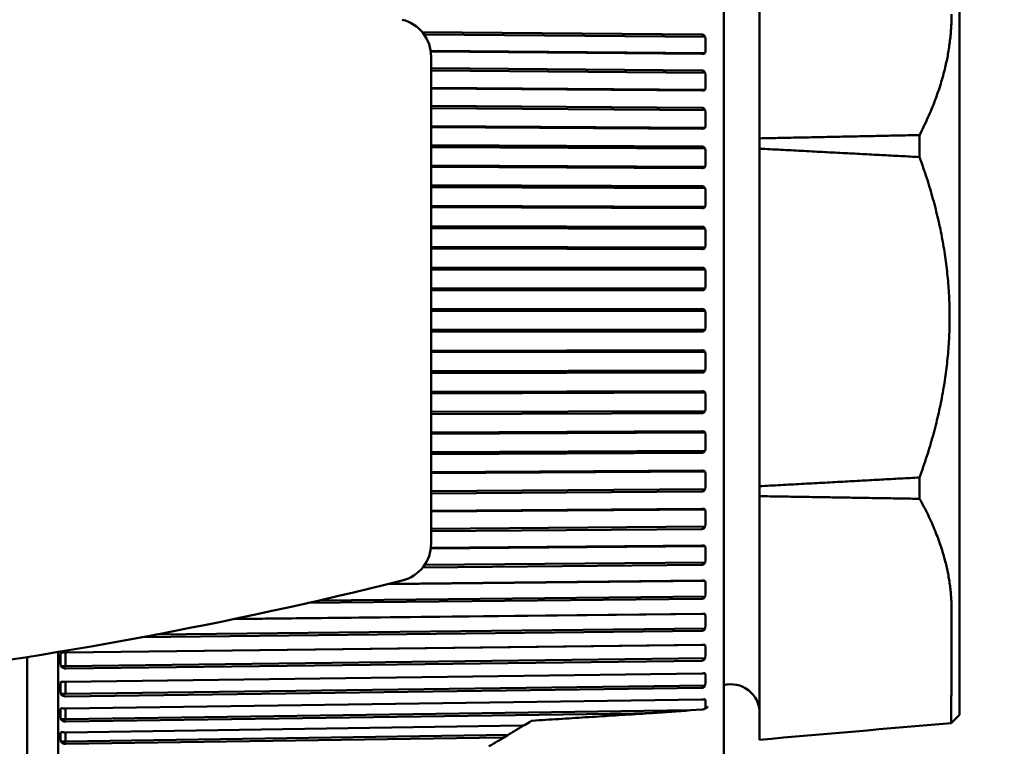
# Model space of a CAD drawing. Header units: millimetres. Extents: x 0 to 2239, y -60 to 841.
# Tile 56 of 151: x 836 to 861, y 393 to 412. Entities that reach past the tile are written whole.
import ezdxf

# ---------------------------------------------------------------- set-up
doc = ezdxf.new("R2010")
doc.units = ezdxf.units.MM
doc.layers.add('Bemaßung (ISO)', color=7, linetype='Continuous', lineweight=25)
doc.layers.add('Sichtbar (ISO)', color=7, linetype='Continuous', lineweight=50)
doc.styles.add('Notiztext (DIN)', font='isocpeur.ttf')
doc.dimstyles.new('Standard (DIN)', dxfattribs={"dimtxt": 3.5, "dimasz": 2.5, "dimexe": 2, "dimexo": 0.5, "dimgap": 0.5, "dimtad": 1, "dimrnd": 1e-08, "dimtxsty": 'Notiztext (DIN)', "dimcen": 0.09, "dimdle": 10, "dimclrd": 256, "dimclre": 256, "dimclrt": 256, "dimadec": 0, "dimazin": 0, "dimtfac": 1, "dimtmove": 0, "dimatfit": 3, "dimfxl": 1, "dimtolj": 1, "dimtzin": 0, "dimlwd": -1, "dimlwe": -1, "dimarcsym": 0})

# ---------------------------------------------------------------- blocks, each defined once
blk = doc.blocks.new('*D25')
at = {"layer": 'Bemaßung (ISO)', "transparency": 16777216}
for p, q in [((763.885, 780.063), (908.385, 780.063)), ((906.385, 777.563), (906.385, 282.563)), ((763.885, 280.063), (908.385, 280.063))]:
    blk.add_line(p, q, dxfattribs=at)
for points in [[(905.968, 777.563), (906.802, 777.563), (906.385, 780.063)], [(905.968, 282.563), (906.802, 282.563), (906.385, 280.063)]]:
    blk.add_solid(points, dxfattribs=at)
at = {"layer": 'Defpoints', "color": 0, "transparency": 16777216}
for p in [(763.385, 780.063), (763.385, 280.063), (906.385, 280.063)]:
    blk.add_point(p, dxfattribs=at)
at = {"layer": 'Bemaßung (ISO)', "transparency": 16777216, "insert": (902.385, 526.738), "char_height": 3.5, "attachment_point": 1, "rotation": 90, "style": 'Notiztext (DIN)'}
blk.add_mtext('\\A1;500', dxfattribs=at)
blk = doc.blocks.new('*D26')
at = {"layer": 'Bemaßung (ISO)', "transparency": 16777216}
for p, q in [((792.985, 680.063), (895.485, 680.063)), ((893.485, 677.563), (893.485, 382.563)), ((792.985, 380.063), (895.485, 380.063))]:
    blk.add_line(p, q, dxfattribs=at)
for points in [[(893.068, 677.563), (893.902, 677.563), (893.485, 680.063)], [(893.068, 382.563), (893.902, 382.563), (893.485, 380.063)]]:
    blk.add_solid(points, dxfattribs=at)
at = {"layer": 'Defpoints', "color": 0, "transparency": 16777216}
for p in [(792.485, 680.063), (792.485, 380.063), (893.485, 380.063)]:
    blk.add_point(p, dxfattribs=at)
at = {"layer": 'Bemaßung (ISO)', "transparency": 16777216, "insert": (889.485, 526.738), "char_height": 3.5, "attachment_point": 1, "rotation": 90, "style": 'Notiztext (DIN)'}
blk.add_mtext('\\A1;300', dxfattribs=at)

msp = doc.modelspace()

# ---------------------------------------------------------------- linework, layer by layer
at = {"layer": 'Sichtbar (ISO)'}
for p, q in [((854.032, 417.6552), (854.032, 392.4707)), ((860.2275, 415.9629), (860.2275, 394.1629)), ((854.9775, 412.6737), (854.9775, 409.3152)), ((846.1053, 412.1108), (853.46, 412.0449)), ((853.5488, 411.9801), (846.1555, 412.0463)), ((853.5488, 411.9801), (853.5289, 412.0066)), ((853.5488, 411.5508), (846.3308, 411.6154)), ((853.46, 411.5355), (846.3331, 411.5992)), ((853.5289, 411.5444), (853.5488, 411.5508)), ((846.3423, 398.6615), (846.3423, 411.4644)), ((846.3423, 411.158), (853.46, 411.1033)), ((853.5488, 411.0402), (846.3423, 411.0955)), ((853.5488, 411.0402), (853.5289, 411.066)), ((853.5488, 410.5912), (846.3423, 410.6465)), ((853.46, 410.5705), (846.3423, 410.6252)), ((853.5289, 410.5826), (853.5488, 410.5912)), ((846.3423, 410.1658), (853.46, 410.1205)), ((853.5488, 410.0594), (846.3423, 410.1053)), ((853.5488, 410.0594), (853.5289, 410.0844)), ((853.5488, 409.5938), (846.3423, 409.6397)), ((853.46, 409.5679), (846.3423, 409.6132)), ((853.5289, 409.5831), (853.5488, 409.5938)), ((854.9775, 409.0433), (854.9775, 409.3152)), ((859.1819, 408.823), (859.1819, 409.4023)), ((846.3423, 409.1387), (853.46, 409.1031)), ((853.5488, 409.0446), (846.3423, 409.0806)), ((853.5488, 409.0446), (853.5289, 409.0686)), ((854.9775, 409.0433), (854.9775, 400.1711)), ((853.5488, 408.5655), (846.3423, 408.6015)), ((853.46, 408.5346), (846.3423, 408.5701)), ((853.5289, 408.5527), (853.5488, 408.5655)), ((846.3423, 408.0838), (853.46, 408.0581)), ((853.5488, 408.0025), (846.3423, 408.0284)), ((853.5488, 408.0025), (853.5289, 408.0253)), ((853.5488, 407.5132), (846.3423, 407.5392)), ((853.46, 407.4775), (846.3423, 407.5031)), ((853.5289, 407.4985), (853.5488, 407.5132)), ((846.3423, 407.0082), (853.46, 406.9927)), ((853.5488, 406.9403), (846.3423, 406.956)), ((853.5488, 406.9403), (853.5289, 406.9618)), ((853.5488, 406.4442), (846.3423, 406.4599)), ((853.46, 406.4039), (846.3423, 406.4194)), ((853.5289, 406.4276), (853.5488, 406.4442)), ((846.3423, 405.9193), (853.46, 405.914)), ((853.5488, 405.8654), (846.3423, 405.8707)), ((853.5488, 405.8654), (853.5289, 405.8854)), ((853.5488, 405.3658), (846.3423, 405.3711)), ((853.46, 405.3212), (846.3423, 405.3264)), ((853.5289, 405.3474), (853.5488, 405.3658)), ((846.3423, 404.8246), (853.46, 404.8296)), ((853.5488, 404.7849), (846.3423, 404.7798)), ((853.5488, 404.7849), (853.5289, 404.8033)), ((853.5488, 404.2853), (846.3423, 404.2802)), ((853.5289, 404.2653), (853.5488, 404.2853)), ((853.46, 404.2367), (846.3423, 404.2317)), ((846.3423, 403.7315), (853.46, 403.7467)), ((853.5488, 403.7063), (846.3423, 403.6909)), ((853.5488, 403.7063), (853.5289, 403.723)), ((853.5488, 403.2101), (846.3423, 403.1947)), ((853.46, 403.1579), (846.3423, 403.1426)), ((853.5289, 403.1887), (853.5488, 403.2101)), ((846.3423, 402.6475), (853.46, 402.6729)), ((853.5488, 402.637), (846.3423, 402.6113)), ((853.5488, 402.637), (853.5289, 402.6518)), ((853.5488, 402.1476), (846.3423, 402.1219)), ((853.46, 402.092), (846.3423, 402.0666)), ((853.5289, 402.1248), (853.5488, 402.1476)), ((846.3423, 401.58), (853.46, 401.6153)), ((853.5488, 401.5843), (846.3423, 401.5485)), ((853.5488, 401.5843), (853.5289, 401.5972)), ((853.5488, 401.105), (846.3423, 401.0692)), ((853.46, 401.0465), (846.3423, 401.0111)), ((853.5289, 401.081), (853.5488, 401.105)), ((846.3423, 400.5363), (853.46, 400.5814)), ((853.5488, 400.5554), (846.3423, 400.5097)), ((853.5488, 400.5554), (853.5289, 400.5662)), ((859.1819, 399.8397), (859.1819, 400.4002)), ((854.9775, 399.908), (854.9775, 400.1711)), ((853.5488, 400.0894), (846.3423, 400.0438)), ((853.46, 400.0284), (846.3423, 399.9833)), ((853.5289, 400.0644), (853.5488, 400.0894)), ((854.9775, 399.908), (854.9775, 396.8099)), ((846.3423, 399.5235), (853.46, 399.578)), ((853.5488, 399.5572), (846.3423, 399.502)), ((853.5488, 399.5572), (853.5289, 399.5659)), ((853.5488, 399.1078), (846.3423, 399.0526)), ((853.5289, 399.082), (853.5488, 399.1078)), ((853.46, 399.0447), (846.3423, 398.9902)), ((853.5488, 398.5966), (846.3339, 398.5323)), ((846.3359, 398.5486), (853.46, 398.6121)), ((853.5488, 398.5966), (853.5289, 398.6031)), ((853.46, 398.1021), (846.123, 398.0366)), ((853.5488, 398.1669), (846.1705, 398.101)), ((853.5289, 398.1404), (853.5488, 398.1669)), ((853.5488, 397.6802), (845.1979, 397.5956)), ((845.2443, 397.607), (853.46, 397.6903)), ((853.5488, 397.6802), (853.5289, 397.6845)), ((853.5488, 397.273), (843.4046, 397.1703)), ((853.5289, 397.2461), (853.5488, 397.273)), ((853.46, 397.207), (843.1049, 397.1021)), ((853.5488, 396.8143), (841.1356, 396.6744)), ((841.1636, 396.6802), (853.46, 396.8188)), ((853.5488, 396.8143), (853.5289, 396.8163)), ((854.9775, 396.8099), (854.9775, 393.5056)), ((853.46, 396.3656), (838.7292, 396.1996)), ((853.5488, 396.4324), (839.1016, 396.2696)), ((853.5289, 396.4051), (853.5488, 396.4324)), ((853.5488, 396.0047), (836.7358, 395.7973)), ((836.7377, 395.7974), (853.46, 396.0036)), ((853.5488, 396.0047), (853.5289, 396.0044)), ((836.5345, 391.8464), (836.5345, 395.8118)), ((836.7358, 395.7973), (836.6049, 395.7973)), ((836.7358, 395.7973), (836.7358, 395.4435)), ((835.7275, 395.6799), (835.7275, 392.0129)), ((853.5488, 395.6508), (836.7358, 395.4435)), ((853.46, 395.5837), (836.7377, 395.3774)), ((853.5289, 395.6234), (853.5488, 395.6508)), ((836.7358, 395.4435), (836.6049, 395.4435)), ((836.7377, 395.0278), (853.46, 395.2504)), ((853.5488, 395.2569), (853.5289, 395.2544)), ((836.7358, 395.0278), (836.7358, 394.7097)), ((836.7358, 394.7097), (836.6049, 394.7097)), ((853.5488, 394.9334), (836.7358, 394.7097)), ((853.46, 394.8664), (836.738, 394.6438)), ((853.5289, 394.9061), (853.5488, 394.9334)), ((836.7377, 394.3267), (853.46, 394.5641)), ((853.5488, 394.5762), (853.5289, 394.5715)), ((836.7358, 394.3267), (836.7358, 394.0466)), ((853.1591, 394.2797), (836.7358, 394.0466)), ((851.6733, 394.1935), (836.738, 393.9814)), ((853.4666, 394.2997), (853.1591, 394.2797)), ((853.5785, 394.3486), (853.5309, 394.3185)), ((836.7358, 394.0466), (836.6049, 394.0466)), ((860.2275, 394.1629), (860.0085, 393.9439)), ((836.7358, 393.6989), (836.7358, 393.4588)), ((836.7377, 393.699), (848.7266, 393.8786)), ((836.7358, 393.4588), (836.6049, 393.4588)), ((848.365, 393.633), (836.7358, 393.4588)), ((848.2148, 393.5667), (836.738, 393.3947))]:
    msp.add_line(p, q, dxfattribs=at)
for centre, radius, start, end in [((845.3423, 411.4644), 1, 0, 76.01218), ((845.3423, 398.6615), 1, 283.98782, 0), ((817.2023, 511.6272), 117.4179, 277.116689, 283.987819), ((854.2275, 394.2129), 0.75, 0, 105.11461)]:
    msp.add_arc(centre, radius, start, end, dxfattribs=at)
for centre, major_axis, ratio, start_param, end_param in [((840.7081, 411.8804), (12.8377, -0.4372), 0.8584361, 0.0097623, 0.0486899), ((840.7081, 410.9143), (12.8351, -0.5093), 0.8978362, 0.0161454, 0.055073), ((840.7081, 409.9083), (12.8304, -0.6148), 0.9311032, 0.0251214, 0.064049), ((840.7081, 408.8692), (12.8213, -0.7821), 0.9580098, 0.0389058, 0.0778334), ((840.7081, 407.8041), (12.7993, -1.0841), 0.9783722, 0.0632142, 0.1021419), ((840.7081, 406.7202), (12.7209, -1.7821), 0.9920513, 0.1186285, 0.1575562), ((840.7081, 405.6251), (11.8724, -4.9035), 0.9989538, 0.3718466, 0.4107743), ((840.7081, 404.526), (11.7899, 5.0986), 0.9990323, 5.8559096, 5.8948373), ((840.7081, 403.4307), (12.7171, 1.8089), 0.9922865, 6.1235015, 6.1624292), ((840.7081, 402.3465), (12.7985, 1.0939), 0.9787623, 6.1802607, 6.2191884), ((840.7081, 401.2809), (12.821, 0.7871), 0.9585522, 6.2049457, 6.2438733), ((840.7081, 400.2411), (12.8303, 0.6178), 0.9317942, 6.2188856, 6.2578133), ((840.7081, 399.2342), (12.835, 0.5112), 0.8986711, 6.2279404, 6.2668681), ((840.7081, 398.2672), (12.8377, 0.4386), 0.8594092, 6.2343688, 6.2732965), ((840.7081, 397.3465), (12.8393, 0.3863), 0.8142766, 6.2392262, 6.2781539), ((840.7081, 396.4786), (12.8405, 0.3473), 0.7635817, 6.2430725, 6.2820001), ((840.7081, 395.6693), (12.8412, 0.3174), 0.7076707, 6.2462324, 6.2851601), ((836.678, 395.6204), (0, 0.6694), 0.113321, 1.3032923, 1.8382854), ((840.7081, 394.9242), (12.8418, 0.2941), 0.6469257, 6.2489082, 6.2878358), ((836.678, 394.8714), (0, 0.612), 0.1239616, 1.3032908, 1.838284), ((836.678, 394.192), (0, 0.5503), 0.1378467, 1.303289, 1.8382822), ((853.4591, 394.3495), (0.0862, 0.0018), 0.5817615, 4.7868423, 4.9773102), ((853.4068, 394.3582), (0.1436, -0.0135), 0.4117493, 5.3077897, 6.3139548), ((836.678, 393.5869), (0, 0.4849), 0.1564383, 1.3032868, 1.8382799)]:
    msp.add_ellipse(centre, major_axis=major_axis, ratio=ratio, start_param=start_param, end_param=end_param, dxfattribs=at)
for points, weights in [([(860.0221, 412.5842), (860.0221, 411.0455), (859.1819, 409.4023)], [1.27927488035, 1.27927488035, 1.2314661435]), ([(854.9775, 409.3152), (857.1315, 409.3587), (859.1819, 409.4023)], [1.00009121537, 1.00025746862, 1.00015185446]), ([(859.1819, 408.823), (857.1343, 408.932), (854.9775, 409.0433)], [1.00015667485, 1.0002702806, 1.00009573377]), ([(859.1819, 400.4002), (860.7064, 404.6132), (859.1819, 408.823)], [1.23096562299, 1.32029098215, 1.23096562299]), ([(854.9775, 400.1711), (857.1343, 400.287), (859.1819, 400.4002)], [1.00009573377, 1.0002702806, 1.00015667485]), ([(859.1819, 399.8397), (857.1315, 399.874), (854.9775, 399.908)], [1.00015185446, 1.00025746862, 1.00009121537]), ([(859.1819, 399.8397), (860.0221, 398.3263), (860.0221, 396.9069)], [1.2314661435, 1.27927488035, 1.27927488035]), ([(853.5505, 394.3465), (853.5527, 394.4614), (853.5488, 394.5762)], [1.69322830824, 1.69337500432, 1.69312184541])]:
    msp.add_rational_spline(points, weights, degree=2, dxfattribs=at)
for points, knots in [([(853.5289, 412.0066), (853.5274, 412.0086), (853.5258, 412.0106), (853.5159, 412.0221), (853.5039, 412.0319), (853.4827, 412.0419), (853.4706, 412.0447), (853.46, 412.0449)], [-0.0079867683, -0.0079867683, -0.0079867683, -0.0079867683, -0.0072465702, -0.0072465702, -0.0033214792, -0.0033214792, -0.0001731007, -0.0001731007, -0.0001731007, -0.0001731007]), ([(853.46, 411.5355), (853.4706, 411.5354), (853.4827, 411.536), (853.5039, 411.5383), (853.5159, 411.5406), (853.5258, 411.5434), (853.5274, 411.5439), (853.5289, 411.5444)], [-0.0711820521, -0.0711820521, -0.0711820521, -0.0711820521, -0.0680336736, -0.0680336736, -0.0641085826, -0.0641085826, -0.0633683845, -0.0633683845, -0.0633683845, -0.0633683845]), ([(853.5289, 411.066), (853.5274, 411.068), (853.5258, 411.0699), (853.5159, 411.0812), (853.5039, 411.0907), (853.4827, 411.1004), (853.4706, 411.1032), (853.46, 411.1033)], [-0.0079867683, -0.0079867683, -0.0079867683, -0.0079867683, -0.0072465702, -0.0072465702, -0.0033214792, -0.0033214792, -0.0001731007, -0.0001731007, -0.0001731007, -0.0001731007]), ([(853.46, 410.5705), (853.4706, 410.5704), (853.4827, 410.5713), (853.5039, 410.5744), (853.5159, 410.5775), (853.5258, 410.5813), (853.5274, 410.5819), (853.5289, 410.5826)], [-0.0711820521, -0.0711820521, -0.0711820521, -0.0711820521, -0.0680336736, -0.0680336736, -0.0641085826, -0.0641085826, -0.0633683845, -0.0633683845, -0.0633683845, -0.0633683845]), ([(853.5289, 410.0844), (853.5274, 410.0863), (853.5258, 410.0882), (853.5159, 410.0991), (853.5039, 410.1083), (853.4827, 410.1177), (853.4706, 410.1204), (853.46, 410.1205)], [-0.0079867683, -0.0079867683, -0.0079867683, -0.0079867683, -0.0072465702, -0.0072465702, -0.0033214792, -0.0033214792, -0.0001731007, -0.0001731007, -0.0001731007, -0.0001731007]), ([(853.46, 409.5679), (853.4706, 409.5679), (853.4827, 409.569), (853.5039, 409.5729), (853.5159, 409.5768), (853.5258, 409.5815), (853.5274, 409.5822), (853.5289, 409.5831)], [-0.0711820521, -0.0711820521, -0.0711820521, -0.0711820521, -0.0680336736, -0.0680336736, -0.0641085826, -0.0641085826, -0.0633683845, -0.0633683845, -0.0633683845, -0.0633683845]), ([(853.5289, 409.0686), (853.5274, 409.0704), (853.5258, 409.0721), (853.5159, 409.0826), (853.5039, 409.0914), (853.4827, 409.1004), (853.4706, 409.103), (853.46, 409.1031)], [-0.0079867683, -0.0079867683, -0.0079867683, -0.0079867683, -0.0072465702, -0.0072465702, -0.0033214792, -0.0033214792, -0.0001731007, -0.0001731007, -0.0001731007, -0.0001731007]), ([(853.46, 408.5346), (853.4706, 408.5345), (853.4827, 408.5358), (853.5039, 408.5405), (853.5159, 408.5452), (853.5258, 408.5508), (853.5274, 408.5517), (853.5289, 408.5527)], [-0.0711820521, -0.0711820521, -0.0711820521, -0.0711820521, -0.0680336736, -0.0680336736, -0.0641085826, -0.0641085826, -0.0633683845, -0.0633683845, -0.0633683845, -0.0633683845]), ([(853.5289, 408.0253), (853.5274, 408.027), (853.5258, 408.0287), (853.5159, 408.0387), (853.5039, 408.0471), (853.4827, 408.0556), (853.4706, 408.058), (853.46, 408.0581)], [-0.0079867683, -0.0079867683, -0.0079867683, -0.0079867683, -0.0072465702, -0.0072465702, -0.0033214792, -0.0033214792, -0.0001731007, -0.0001731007, -0.0001731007, -0.0001731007]), ([(853.46, 407.4775), (853.4706, 407.4775), (853.4827, 407.479), (853.5039, 407.4844), (853.5159, 407.4898), (853.5258, 407.4963), (853.5274, 407.4974), (853.5289, 407.4985)], [-0.0711820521, -0.0711820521, -0.0711820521, -0.0711820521, -0.0680336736, -0.0680336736, -0.0641085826, -0.0641085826, -0.0633683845, -0.0633683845, -0.0633683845, -0.0633683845]), ([(853.5289, 406.9618), (853.5274, 406.9634), (853.5258, 406.965), (853.5159, 406.9744), (853.5039, 406.9823), (853.4827, 406.9903), (853.4706, 406.9926), (853.46, 406.9927)], [-0.0079867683, -0.0079867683, -0.0079867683, -0.0079867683, -0.0072465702, -0.0072465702, -0.0033214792, -0.0033214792, -0.0001731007, -0.0001731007, -0.0001731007, -0.0001731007]), ([(853.46, 406.4039), (853.4706, 406.4039), (853.4827, 406.4057), (853.5039, 406.4118), (853.5159, 406.4179), (853.5258, 406.4251), (853.5274, 406.4264), (853.5289, 406.4276)], [-0.0711820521, -0.0711820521, -0.0711820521, -0.0711820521, -0.0680336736, -0.0680336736, -0.0641085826, -0.0641085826, -0.0633683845, -0.0633683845, -0.0633683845, -0.0633683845]), ([(853.5289, 405.8854), (853.5274, 405.8869), (853.5258, 405.8883), (853.5159, 405.8971), (853.5039, 405.9044), (853.4827, 405.9119), (853.4706, 405.914), (853.46, 405.914)], [-0.0079867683, -0.0079867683, -0.0079867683, -0.0079867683, -0.0072465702, -0.0072465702, -0.0033214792, -0.0033214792, -0.0001731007, -0.0001731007, -0.0001731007, -0.0001731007]), ([(853.46, 405.3212), (853.4706, 405.3212), (853.4827, 405.3232), (853.5039, 405.33), (853.5159, 405.3367), (853.5258, 405.3447), (853.5274, 405.3461), (853.5289, 405.3474)], [-0.0711820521, -0.0711820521, -0.0711820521, -0.0711820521, -0.0680336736, -0.0680336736, -0.0641085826, -0.0641085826, -0.0633683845, -0.0633683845, -0.0633683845, -0.0633683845]), ([(853.5289, 404.8033), (853.5274, 404.8047), (853.5258, 404.806), (853.5159, 404.8141), (853.5039, 404.8208), (853.4827, 404.8276), (853.4706, 404.8295), (853.46, 404.8296)], [-0.0079867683, -0.0079867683, -0.0079867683, -0.0079867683, -0.0072465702, -0.0072465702, -0.0033214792, -0.0033214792, -0.0001731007, -0.0001731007, -0.0001731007, -0.0001731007]), ([(853.46, 404.2367), (853.4706, 404.2368), (853.4827, 404.2389), (853.5039, 404.2463), (853.5159, 404.2536), (853.5258, 404.2623), (853.5274, 404.2638), (853.5289, 404.2653)], [-0.0711820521, -0.0711820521, -0.0711820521, -0.0711820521, -0.0680336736, -0.0680336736, -0.0641085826, -0.0641085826, -0.0633683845, -0.0633683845, -0.0633683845, -0.0633683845]), ([(853.5289, 403.723), (853.5274, 403.7242), (853.5258, 403.7255), (853.5159, 403.7327), (853.5039, 403.7388), (853.4827, 403.745), (853.4706, 403.7467), (853.46, 403.7467)], [-0.0079867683, -0.0079867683, -0.0079867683, -0.0079867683, -0.0072465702, -0.0072465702, -0.0033214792, -0.0033214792, -0.0001731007, -0.0001731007, -0.0001731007, -0.0001731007]), ([(853.46, 403.1579), (853.4706, 403.1579), (853.4827, 403.1602), (853.5039, 403.1682), (853.5159, 403.1761), (853.5258, 403.1855), (853.5274, 403.187), (853.5289, 403.1887)], [-0.0711820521, -0.0711820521, -0.0711820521, -0.0711820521, -0.0680336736, -0.0680336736, -0.0641085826, -0.0641085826, -0.0633683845, -0.0633683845, -0.0633683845, -0.0633683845]), ([(853.5289, 402.6518), (853.5274, 402.653), (853.5258, 402.654), (853.5159, 402.6605), (853.5039, 402.6659), (853.4827, 402.6714), (853.4706, 402.6729), (853.46, 402.6729)], [-0.0079867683, -0.0079867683, -0.0079867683, -0.0079867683, -0.0072465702, -0.0072465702, -0.0033214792, -0.0033214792, -0.0001731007, -0.0001731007, -0.0001731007, -0.0001731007]), ([(853.46, 402.092), (853.4706, 402.0921), (853.4827, 402.0946), (853.5039, 402.1031), (853.5159, 402.1114), (853.5258, 402.1214), (853.5274, 402.1231), (853.5289, 402.1248)], [-0.0711820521, -0.0711820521, -0.0711820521, -0.0711820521, -0.0680336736, -0.0680336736, -0.0641085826, -0.0641085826, -0.0633683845, -0.0633683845, -0.0633683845, -0.0633683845]), ([(853.5289, 401.5972), (853.5274, 401.5981), (853.5258, 401.5991), (853.5159, 401.6047), (853.5039, 401.6094), (853.4827, 401.6141), (853.4706, 401.6154), (853.46, 401.6153)], [-0.0079867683, -0.0079867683, -0.0079867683, -0.0079867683, -0.0072465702, -0.0072465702, -0.0033214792, -0.0033214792, -0.0001731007, -0.0001731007, -0.0001731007, -0.0001731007]), ([(853.46, 401.0465), (853.4706, 401.0466), (853.4827, 401.0492), (853.5039, 401.0581), (853.5159, 401.067), (853.5258, 401.0774), (853.5274, 401.0792), (853.5289, 401.081)], [-0.0711820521, -0.0711820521, -0.0711820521, -0.0711820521, -0.0680336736, -0.0680336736, -0.0641085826, -0.0641085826, -0.0633683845, -0.0633683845, -0.0633683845, -0.0633683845]), ([(853.5289, 400.5662), (853.5274, 400.567), (853.5258, 400.5678), (853.5159, 400.5725), (853.5039, 400.5764), (853.4827, 400.5803), (853.4706, 400.5814), (853.46, 400.5814)], [-0.0079867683, -0.0079867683, -0.0079867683, -0.0079867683, -0.0072465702, -0.0072465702, -0.0033214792, -0.0033214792, -0.0001731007, -0.0001731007, -0.0001731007, -0.0001731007]), ([(853.46, 400.0284), (853.4706, 400.0285), (853.4827, 400.0312), (853.5039, 400.0406), (853.5159, 400.0498), (853.5258, 400.0607), (853.5274, 400.0625), (853.5289, 400.0644)], [-0.0711820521, -0.0711820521, -0.0711820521, -0.0711820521, -0.0680336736, -0.0680336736, -0.0641085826, -0.0641085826, -0.0633683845, -0.0633683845, -0.0633683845, -0.0633683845]), ([(853.5289, 399.5659), (853.5274, 399.5665), (853.5258, 399.5672), (853.5159, 399.5709), (853.5039, 399.5741), (853.4827, 399.5772), (853.4706, 399.5781), (853.46, 399.578)], [-0.0079867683, -0.0079867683, -0.0079867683, -0.0079867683, -0.0072465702, -0.0072465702, -0.0033214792, -0.0033214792, -0.0001731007, -0.0001731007, -0.0001731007, -0.0001731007]), ([(853.46, 399.0447), (853.4706, 399.0448), (853.4827, 399.0476), (853.5039, 399.0573), (853.5159, 399.0668), (853.5258, 399.0781), (853.5274, 399.08), (853.5289, 399.082)], [-0.0711820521, -0.0711820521, -0.0711820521, -0.0711820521, -0.0680336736, -0.0680336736, -0.0641085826, -0.0641085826, -0.0633683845, -0.0633683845, -0.0633683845, -0.0633683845]), ([(853.5289, 398.6031), (853.5274, 398.6036), (853.5258, 398.6041), (853.5159, 398.6069), (853.5039, 398.6093), (853.4827, 398.6116), (853.4706, 398.6122), (853.46, 398.6121)], [-0.0079867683, -0.0079867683, -0.0079867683, -0.0079867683, -0.0072465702, -0.0072465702, -0.0033214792, -0.0033214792, -0.0001731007, -0.0001731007, -0.0001731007, -0.0001731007]), ([(853.46, 398.1021), (853.4706, 398.1022), (853.4827, 398.1051), (853.5039, 398.1151), (853.5159, 398.1248), (853.5258, 398.1364), (853.5274, 398.1384), (853.5289, 398.1404)], [-0.0711820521, -0.0711820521, -0.0711820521, -0.0711820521, -0.0680336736, -0.0680336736, -0.0641085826, -0.0641085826, -0.0633683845, -0.0633683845, -0.0633683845, -0.0633683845]), ([(853.5289, 397.6845), (853.5274, 397.6849), (853.5258, 397.6852), (853.5159, 397.687), (853.5039, 397.6886), (853.4827, 397.69), (853.4706, 397.6904), (853.46, 397.6903)], [-0.0079867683, -0.0079867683, -0.0079867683, -0.0079867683, -0.0072465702, -0.0072465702, -0.0033214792, -0.0033214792, -0.0001731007, -0.0001731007, -0.0001731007, -0.0001731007]), ([(853.46, 397.207), (853.4706, 397.2072), (853.4827, 397.2102), (853.5039, 397.2203), (853.5159, 397.2302), (853.5258, 397.242), (853.5274, 397.244), (853.5289, 397.2461)], [-0.0711820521, -0.0711820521, -0.0711820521, -0.0711820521, -0.0680336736, -0.0680336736, -0.0641085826, -0.0641085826, -0.0633683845, -0.0633683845, -0.0633683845, -0.0633683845]), ([(853.5289, 396.8163), (853.5274, 396.8165), (853.5258, 396.8166), (853.5159, 396.8175), (853.5039, 396.8182), (853.4827, 396.8188), (853.4706, 396.8189), (853.46, 396.8188)], [-0.0079867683, -0.0079867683, -0.0079867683, -0.0079867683, -0.0072465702, -0.0072465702, -0.0033214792, -0.0033214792, -0.0001731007, -0.0001731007, -0.0001731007, -0.0001731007]), ([(860.0221, 396.9069), (860.0221, 396.1447), (860.0203, 395.5084), (860.017, 394.8628), (860.0161, 394.7186), (860.0122, 394.1639), (860.0091, 393.9439), (860.0085, 393.9439)], [0.000001, 0.000001, 0.000001, 0.000001, 0.33688878, 0.33688878, 0.44886499, 0.44886499, 0.82863979, 0.82863979, 0.82863979, 0.82863979]), ([(853.46, 396.3656), (853.4706, 396.3658), (853.4827, 396.3688), (853.5039, 396.3791), (853.5159, 396.3892), (853.5258, 396.4011), (853.5274, 396.4031), (853.5289, 396.4051)], [-0.0711820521, -0.0711820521, -0.0711820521, -0.0711820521, -0.0680336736, -0.0680336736, -0.0641085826, -0.0641085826, -0.0633683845, -0.0633683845, -0.0633683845, -0.0633683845]), ([(853.5289, 396.0044), (853.5274, 396.0044), (853.5258, 396.0044), (853.5159, 396.0043), (853.5039, 396.0042), (853.4827, 396.0039), (853.4706, 396.0038), (853.46, 396.0036)], [-0.0079867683, -0.0079867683, -0.0079867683, -0.0079867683, -0.0072465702, -0.0072465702, -0.0033214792, -0.0033214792, -0.0001731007, -0.0001731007, -0.0001731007, -0.0001731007]), ([(836.7377, 395.7974), (836.7366, 395.7974), (836.7356, 395.7974), (836.7345, 395.7974), (836.7123, 395.7974), (836.6866, 395.7974), (836.6443, 395.7974), (836.6214, 395.7974), (836.6049, 395.7973)], [0.143068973, 0.143068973, 0.143068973, 0.143068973, 0.143393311, 0.143393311, 0.143393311, 0.150034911, 0.150034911, 0.157564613, 0.157564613, 0.157564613, 0.157564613]), ([(853.46, 395.5837), (853.4706, 395.5839), (853.4827, 395.5869), (853.5039, 395.5972), (853.5159, 395.6073), (853.5258, 395.6193), (853.5274, 395.6213), (853.5289, 395.6234)], [-0.0711820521, -0.0711820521, -0.0711820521, -0.0711820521, -0.0680336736, -0.0680336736, -0.0641085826, -0.0641085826, -0.0633683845, -0.0633683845, -0.0633683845, -0.0633683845]), ([(836.6049, 395.4435), (836.6214, 395.4241), (836.6443, 395.4049), (836.6866, 395.3838), (836.7123, 395.3773), (836.7345, 395.3773), (836.7356, 395.3773), (836.7366, 395.3774), (836.7377, 395.3774)], [0.129222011, 0.129222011, 0.129222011, 0.129222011, 0.13675171, 0.13675171, 0.143393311, 0.143393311, 0.143393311, 0.143717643, 0.143717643, 0.143717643, 0.143717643]), ([(853.5289, 395.2544), (853.5274, 395.2543), (853.5258, 395.2541), (853.5159, 395.253), (853.5039, 395.252), (853.4827, 395.2509), (853.4706, 395.2505), (853.46, 395.2504)], [-0.0079867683, -0.0079867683, -0.0079867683, -0.0079867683, -0.0072465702, -0.0072465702, -0.0033214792, -0.0033214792, -0.0001731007, -0.0001731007, -0.0001731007, -0.0001731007]), ([(836.7377, 395.0278), (836.7366, 395.0278), (836.7356, 395.0278), (836.7345, 395.0278), (836.7123, 395.0278), (836.6866, 395.0283), (836.6443, 395.03), (836.6214, 395.0316), (836.6049, 395.0332)], [0.143068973, 0.143068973, 0.143068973, 0.143068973, 0.143393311, 0.143393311, 0.143393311, 0.150034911, 0.150034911, 0.157564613, 0.157564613, 0.157564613, 0.157564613]), ([(836.6049, 394.7097), (836.6214, 394.6903), (836.6443, 394.6712), (836.6866, 394.6502), (836.7123, 394.6438), (836.7345, 394.6438), (836.7356, 394.6438), (836.7366, 394.6438), (836.7377, 394.6438)], [0.129222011, 0.129222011, 0.129222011, 0.129222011, 0.13675171, 0.13675171, 0.143393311, 0.143393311, 0.143393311, 0.143717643, 0.143717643, 0.143717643, 0.143717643]), ([(853.46, 394.8664), (853.4706, 394.8666), (853.4827, 394.8697), (853.5039, 394.88), (853.5159, 394.8901), (853.5258, 394.902), (853.5274, 394.904), (853.5289, 394.9061)], [-0.0711820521, -0.0711820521, -0.0711820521, -0.0711820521, -0.0680336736, -0.0680336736, -0.0641085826, -0.0641085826, -0.0633683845, -0.0633683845, -0.0633683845, -0.0633683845]), ([(853.5289, 394.5715), (853.5274, 394.5711), (853.5258, 394.5707), (853.5159, 394.5687), (853.5039, 394.5669), (853.4827, 394.5649), (853.4706, 394.5643), (853.46, 394.5641)], [-0.0079867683, -0.0079867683, -0.0079867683, -0.0079867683, -0.0072465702, -0.0072465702, -0.0033214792, -0.0033214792, -0.0001731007, -0.0001731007, -0.0001731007, -0.0001731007]), ([(836.7377, 394.3267), (836.7366, 394.3267), (836.7356, 394.3267), (836.7345, 394.3267), (836.7123, 394.3267), (836.6866, 394.3277), (836.6443, 394.3312), (836.6214, 394.3343), (836.6049, 394.3375)], [0.143068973, 0.143068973, 0.143068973, 0.143068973, 0.143393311, 0.143393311, 0.143393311, 0.150034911, 0.150034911, 0.157564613, 0.157564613, 0.157564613, 0.157564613]), ([(852.508, 394.2294), (852.2741, 394.2144), (852.0402, 394.1995), (851.5724, 394.1696), (851.3386, 394.1546), (850.8708, 394.1249), (850.6369, 394.11), (850.1692, 394.0803), (849.9353, 394.0655), (849.4676, 394.036), (849.2337, 394.0212), (848.9998, 394.0065)], [4.7306213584, 4.7306213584, 4.7306213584, 4.7306213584, 4.7310717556, 4.7310717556, 4.7315221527, 4.7315221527, 4.7319725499, 4.7319725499, 4.7324229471, 4.7324229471, 4.7328733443, 4.7328733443, 4.7328733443, 4.7328733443]), ([(851.6733, 394.1935), (851.6955, 394.1938), (851.7177, 394.1942), (851.8876, 394.1977), (852.0354, 394.2037), (852.477, 394.2253), (852.8336, 394.2505), (853.1591, 394.2797)], [-0.56820326, -0.56820326, -0.56820326, -0.56820326, -0.5621239, -0.5621239, -0.52178613, -0.52178613, -0.42946614, -0.42946614, -0.42946614, -0.42946614]), ([(853.6213, 394.37), (853.6213, 394.37), (853.6213, 394.37), (853.6212, 394.37), (853.6201, 394.3697), (853.6164, 394.3685), (853.6135, 394.3675), (853.6054, 394.3639), (853.5997, 394.361), (853.5888, 394.355), (853.5837, 394.3519), (853.5785, 394.3486)], [0.0016744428, 0.0016744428, 0.0016744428, 0.0016744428, 0.0018280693, 0.0018280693, 0.003699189, 0.003699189, 0.0059755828, 0.0059755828, 0.0091663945, 0.0091663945, 0.0116656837, 0.0116656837, 0.0116656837, 0.0116656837]), ([(836.6049, 394.0466), (836.6214, 394.0274), (836.6443, 394.0085), (836.6866, 393.9878), (836.7123, 393.9814), (836.7345, 393.9814), (836.7356, 393.9814), (836.7366, 393.9814), (836.7377, 393.9814)], [0.129222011, 0.129222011, 0.129222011, 0.129222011, 0.13675171, 0.13675171, 0.143393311, 0.143393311, 0.143393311, 0.143717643, 0.143717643, 0.143717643, 0.143717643]), ([(848.9998, 394.0065), (848.9898, 394.0059), (848.9789, 394.0027), (848.9689, 393.9971), (848.9678, 393.9965), (848.9668, 393.9959)], [0, 0, 0, 0, 0.0045285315, 0.0045285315, 0.0050515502, 0.0050515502, 0.0050515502, 0.0050515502]), ([(836.7377, 393.699), (836.7366, 393.6989), (836.7356, 393.6989), (836.7345, 393.6989), (836.7123, 393.6989), (836.6866, 393.7005), (836.6443, 393.7057), (836.6214, 393.7104), (836.6049, 393.7151)], [0.143068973, 0.143068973, 0.143068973, 0.143068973, 0.143393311, 0.143393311, 0.143393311, 0.150034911, 0.150034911, 0.157564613, 0.157564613, 0.157564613, 0.157564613]), ([(848.3659, 393.6337), (848.4052, 393.6571), (848.4446, 393.681), (848.523, 393.7284), (848.5619, 393.7519), (848.6008, 393.7756)], [0.000044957, 0.000044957, 0.000044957, 0.000044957, 0.018082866, 0.018082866, 0.035888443, 0.035888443, 0.035888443, 0.035888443]), ([(848.7784, 393.8832), (848.7522, 393.8674), (848.7259, 393.8514), (848.6672, 393.8158), (848.6333, 393.7953), (848.6008, 393.7756)], [-0.02668612, -0.02668612, -0.02668612, -0.02668612, -0.014931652, -0.014931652, -0.000011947, -0.000011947, -0.000011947, -0.000011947]), ([(848.7946, 393.8888), (848.794, 393.8885), (848.7933, 393.8881), (848.7893, 393.8861), (848.7848, 393.8846), (848.7733, 393.8821), (848.7666, 393.8811), (848.7489, 393.8793), (848.7377, 393.8788), (848.7266, 393.8786)], [0.0029331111, 0.0029331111, 0.0029331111, 0.0029331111, 0.0034064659, 0.0034064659, 0.0056225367, 0.0056225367, 0.0079320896, 0.0079320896, 0.0112483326, 0.0112483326, 0.0112483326, 0.0112483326]), ([(836.6049, 393.4588), (836.6214, 393.4399), (836.6443, 393.4214), (836.6866, 393.4009), (836.7123, 393.3946), (836.7345, 393.3946), (836.7356, 393.3946), (836.7366, 393.3947), (836.7377, 393.3947)], [0.129222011, 0.129222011, 0.129222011, 0.129222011, 0.13675171, 0.13675171, 0.143393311, 0.143393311, 0.143393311, 0.143717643, 0.143717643, 0.143717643, 0.143717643]), ([(848.2148, 393.5667), (848.2265, 393.5669), (848.2384, 393.5687), (848.2632, 393.5747), (848.2764, 393.5794), (848.3163, 393.597), (848.3423, 393.6138), (848.3659, 393.6337)], [0.000001, 0.000001, 0.000001, 0.000001, 0.003517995, 0.003517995, 0.007654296, 0.007654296, 0.016584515, 0.016584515, 0.016584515, 0.016584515])]:
    msp.add_open_spline(points, degree=3, knots=knots, dxfattribs=at)
for points in [[(848.9668, 393.9959), (848.9093, 393.9599), (848.8518, 393.9242), (848.7946, 393.8888)], [(860.0085, 393.9439), (858.3316, 393.798), (856.6546, 393.6518), (854.9775, 393.5056)], [(848.3205, 393.6012), (848.166, 393.5092), (848.0128, 393.4198), (847.8612, 393.3331)]]:
    msp.add_open_spline(points, degree=3, dxfattribs=at)

# ---------------------------------------------------------------- dimensions: what is measured, and where the dimension line sits
at = {"layer": 'Bemaßung (ISO)'}
for base, p1, p2, angle, picture, middle in [((906.385, 280.0629), (763.385, 780.0629), (763.385, 280.0629), 90, '*D25', (906.385, 530.0629)), ((893.485, 380.0629), (792.485, 680.0629), (792.485, 380.0629), 270, '*D26', (893.485, 530.0629))]:
    dim = msp.add_linear_dim(base=base, p1=p1, p2=p2, angle=angle, dimstyle='Standard (DIN)', override={"dimgap": 0.5, "dimdec": 2, "dimtol": 0, "dimlim": 0, "dimtp": 0, "dimtm": 0, "dimtdec": 2, "dimtofl": 0, "dimatfit": 1}, dxfattribs=at)
    dim.commit()
    dim.dimension.update_dxf_attribs({"geometry": picture, "text_midpoint": middle, "dimtype": 160})

doc.saveas('drawing.dxf')
